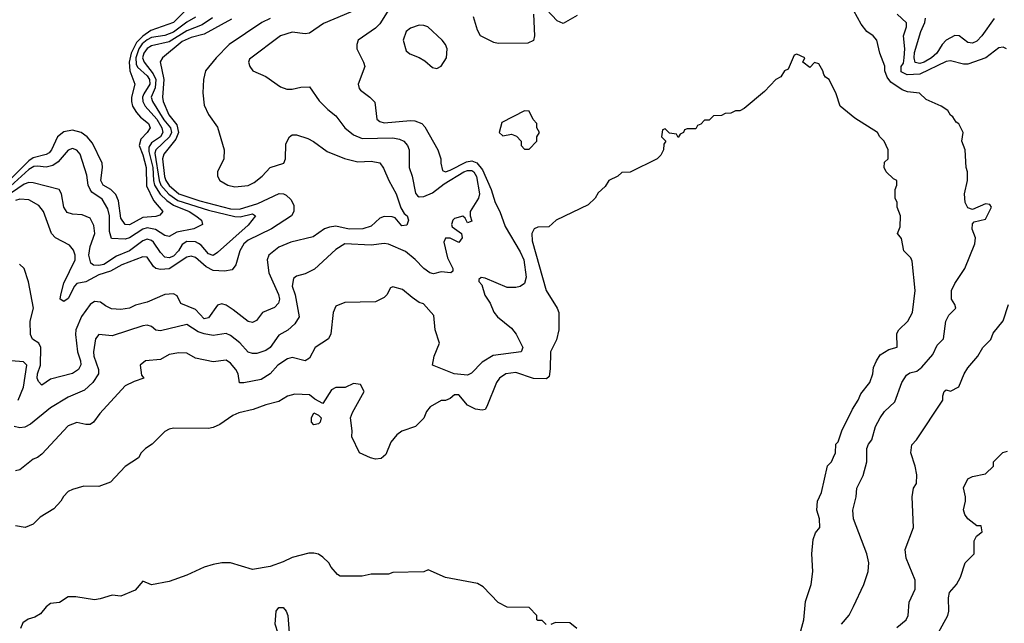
# Model space of a CAD drawing. Header units: inches. Extents: x 2348352 to 2479776, y 460422 to 613655.
# Tile 38 of 256: x 2403209 to 2407696, y 482214 to 484963. Entities that reach past the tile are written whole.
import ezdxf

# ---------------------------------------------------------------- set-up
doc = ezdxf.new("R2010")
doc.units = ezdxf.units.IN
doc.header["$MEASUREMENT"] = 0
doc.layers.add('C4408', color=7, linetype='Continuous')

msp = doc.modelspace()

# ---------------------------------------------------------------- linework, layer by layer
at = {"layer": 'C4408', "color": 4}
for points, elevation in [([(2404018.5, 485061.4), (2403910.3, 484950), (2403806.7, 484913.3), (2403770, 484888.2), (2403741.3, 484858.7), (2403717, 484810), (2403708.4, 484770), (2403710.2, 484730.2), (2403734, 484670), (2403718.7, 484610), (2403718.7, 484590), (2403722.4, 484570), (2403740.5, 484540.5), (2403758.9, 484518.9), (2403796.4, 484490), (2403803, 484470), (2403790.5, 484450), (2403760.4, 484419.6), (2403752.7, 484390), (2403770, 484347.7), (2403785.2, 484290), (2403786.8, 484206.8), (2403819, 484139), (2403861, 484090), (2403847.1, 484072.9), (2403830, 484067.3), (2403770, 484062.4), (2403710, 484028.2), (2403689.5, 484030), (2403670, 484059), (2403658.8, 484138.8), (2403647.2, 484167.2), (2403624.5, 484190), (2403589.6, 484210), (2403578.3, 484230), (2403586.9, 484290), (2403584.7, 484310), (2403541, 484401), (2403516.9, 484430), (2403489.3, 484450), (2403450, 484459.8), (2403410, 484451.9), (2403381.1, 484430), (2403354.3, 484370), (2403342.6, 484357.4), (2403330, 484348.5), (2403270, 484333.5), (2403250, 484320.3), (2403150, 484219.4)], 84), ([(2404763.5, 485016.5), (2404593.7, 484946.3), (2404530, 484902), (2404510, 484899), (2404450, 484906), (2404398, 484890), (2404256.9, 484783.1), (2404251.3, 484770), (2404258, 484750), (2404272, 484730), (2404330, 484704.7), (2404396.9, 484656.9), (2404426.4, 484646.4), (2404450, 484646), (2404490, 484656), (2404530, 484658), (2404573.4, 484593.4), (2404613.4, 484553.4), (2404650, 484526), (2404690.7, 484470), (2404730, 484438), (2404770, 484422.4), (2404910, 484424.9), (2404939.5, 484419.5), (2404958.8, 484410), (2404975.5, 484390), (2404983, 484370), (2404984, 484290), (2404997.3, 484250), (2405012.4, 484172.4), (2405021.4, 484161.4), (2405030, 484157.1), (2405050, 484158), (2405090, 484174), (2405143.8, 484216.2), (2405232.7, 484270), (2405250, 484276.5), (2405270, 484277), (2405278.4, 484270), (2405290.3, 484249.7), (2405304.9, 484170), (2405299.1, 484150), (2405261, 484090), (2405262, 484070), (2405270, 484046), (2405250, 484038), (2405239, 484059), (2405228.4, 484068.4), (2405190, 484057.2), (2405182.8, 484050), (2405176, 484030), (2405179.6, 484019.6), (2405222, 483990), (2405224.7, 483970), (2405210, 483949), (2405170, 483968.7), (2405150, 483968), (2405141, 483950), (2405159.1, 483879.1), (2405182.8, 483830), (2405182, 483818), (2405174, 483810), (2405130, 483815.3), (2405094.8, 483805.2), (2405078, 483810), (2405050, 483829.2), (2405011.2, 483871.2), (2404967.7, 483907.7), (2404890, 483940.9), (2404870, 483943.7), (2404810, 483935.6), (2404690, 483942.7), (2404650, 483917.2), (2404552.5, 483827.5), (2404510, 483805.2), (2404470, 483795.3), (2404456, 483784), (2404450.7, 483750), (2404463.8, 483710), (2404483, 483610), (2404462.4, 483577.6), (2404430.4, 483549.6), (2404390, 483526), (2404350.5, 483470), (2404330, 483457), (2404290, 483442.7), (2404270, 483442.7), (2404250, 483449.3), (2404211.4, 483491.4), (2404170, 483524.5), (2404150, 483533.2), (2404090, 483525.1), (2404050, 483532.4), (2404022.2, 483542.2), (2403970, 483574.5), (2403850, 483546), (2403830, 483549.2), (2403810, 483565.2), (2403790, 483572), (2403770, 483569.4), (2403630, 483523.7), (2403570, 483529), (2403554.8, 483510), (2403546, 483450), (2403546.4, 483430), (2403568, 483370), (2403567.7, 483350), (2403542.8, 483310), (2403504.4, 483275.6), (2403430, 483243.7), (2403350, 483195.1), (2403258.8, 483121.2), (2403232.5, 483107.5), (2403210, 483103.7), (2403184, 483110)], 108), ([(2404890.5, 485009.5), (2404850, 484943.7), (2404830, 484924.5), (2404751.3, 484870), (2404744.7, 484850), (2404744.7, 484830), (2404776, 484770), (2404781, 484750), (2404751, 484670), (2404756, 484650), (2404762.5, 484642.5), (2404804.7, 484610), (2404826.8, 484586.8), (2404836, 484510), (2404850, 484498.8), (2404870, 484494), (2404990, 484504.4), (2405010, 484503), (2405041, 484490), (2405054.9, 484474.9), (2405114, 484370), (2405127.3, 484330), (2405127.3, 484310), (2405136, 484276), (2405150, 484270.8), (2405170, 484277.1), (2405244.4, 484315.6), (2405270, 484319.7), (2405291.6, 484311.6), (2405318.6, 484278.6), (2405357.8, 484190), (2405375.2, 484130), (2405396.5, 484090), (2405421.7, 484021.7), (2405490, 483906), (2405505.5, 483870), (2405517.3, 483790), (2405510, 483762), (2405490, 483748.7), (2405470, 483744), (2405430, 483744), (2405330, 483785.2), (2405311.3, 483788.7), (2405300.7, 483779.3), (2405300.7, 483770), (2405314.9, 483754.9), (2405328.9, 483708.9), (2405352.3, 483672.3), (2405370, 483631.3), (2405386, 483610), (2405450, 483558), (2405470.6, 483530.6), (2405501, 483470), (2405494, 483450), (2405366, 483434), (2405316.4, 483403.6), (2405267.5, 483352.5), (2405250, 483343.7), (2405188.7, 483350), (2405090, 483389), (2405097.2, 483430), (2405122, 483490), (2405102, 483550), (2405096.4, 483616.4), (2405048.4, 483668.4), (2405030, 483675.3), (2404997.5, 483697.5), (2404953.6, 483733.6), (2404910, 483746), (2404898, 483742), (2404882, 483710), (2404870, 483698), (2404830, 483678), (2404690, 483675.3), (2404650, 483658), (2404638, 483630), (2404627.1, 483532.9), (2404616, 483510), (2404556, 483470), (2404530, 483422), (2404510, 483409), (2404450, 483424), (2404430, 483419), (2404386, 483390), (2404350.4, 483349.6), (2404310, 483323.7), (2404230, 483309), (2404210, 483309.3), (2404204, 483350), (2404194, 483370), (2404170, 483399), (2404150, 483413.2), (2404090, 483405.2), (2404010, 483422), (2403970, 483443.7), (2403934.4, 483445.6), (2403890, 483439), (2403850, 483415.3), (2403782, 483410), (2403758, 483390), (2403763.6, 483343.6), (2403774, 483330), (2403730, 483315.3), (2403690, 483295.3), (2403574.8, 483170), (2403544.7, 483130), (2403530, 483119), (2403510, 483119), (2403470, 483129), (2403430, 483114), (2403310, 482984), (2403290, 482969), (2403270, 482961.2), (2403210, 482912.7), (2403190, 482909)], 112), ([(2405750, 484982), (2405685.6, 484945.6), (2405657.5, 484957.5), (2405610, 485009)], 112), ([(2406954, 482210), (2406989, 482251), (2407008.7, 482290), (2407055.3, 482390), (2407075.3, 482450), (2407079, 482490), (2407069, 482530), (2407009, 482690), (2407005.2, 482730), (2407021.2, 482790), (2407024, 482830), (2407052.9, 482887.1), (2407069, 482950), (2407069.4, 483010.6), (2407077.2, 483030), (2407092.7, 483050), (2407109.2, 483110), (2407129.2, 483150), (2407150, 483178), (2407197, 483223), (2407229.2, 483310), (2407250, 483344.7), (2407265.4, 483354.6), (2407297, 483363), (2407320.1, 483379.9), (2407370, 483438), (2407390, 483481), (2407419, 483510), (2407429, 483590), (2407442.7, 483617.3), (2407474, 483650), (2407470, 483666), (2407455.3, 483690), (2407455.3, 483730), (2407470, 483762), (2407515.3, 483830), (2407562, 483942), (2407564, 483970), (2407549.4, 484009.4), (2407550, 484034), (2407558, 484042), (2407610, 484054), (2407637.2, 484110), (2407630, 484122), (2407610, 484125.2), (2407550, 484098), (2407530, 484106), (2407518, 484130), (2407514, 484170), (2407528, 484230), (2407528, 484270), (2407522, 484290), (2407518, 484370), (2407502, 484410), (2407508, 484450), (2407488.4, 484488.4), (2407476.4, 484496.4), (2407460.4, 484520.4), (2407450, 484528), (2407438, 484550), (2407408, 484570), (2407339, 484599), (2407309.1, 484629.1), (2407254.8, 484634.8), (2407230, 484644), (2407178.9, 484678.9), (2407161.5, 484701.4), (2407151.8, 484730), (2407151.8, 484751.8), (2407129, 484810), (2407115.3, 484870), (2407098, 484890), (2407068.7, 484910), (2407043.2, 484943.2), (2406993.6, 485033.6)], 112), ([(2404087.8, 484972.2), (2404041, 484939), (2403970, 484911.8), (2403890, 484862.9), (2403810, 484844), (2403790, 484832.2), (2403774.9, 484810), (2403769.3, 484790), (2403776.5, 484770), (2403817.3, 484717.3), (2403828.8, 484690), (2403826.6, 484653.4), (2403808.2, 484610), (2403813.6, 484590), (2403866.4, 484506.4), (2403896.3, 484470), (2403900.9, 484450), (2403891, 484429), (2403829.5, 484370.5), (2403825.3, 484354.7), (2403843.9, 484230), (2403852.6, 484210), (2403888.2, 484168.2), (2403930, 484140.1), (2404070, 484096.3), (2404190, 484066.5), (2404214, 484066), (2404270, 484079.1), (2404282.8, 484070), (2404250, 484026.6), (2404110, 483902.7), (2404090, 483889.6), (2404070, 483896.2), (2404036.5, 483936.5), (2404024.5, 483944.5), (2404010, 483951), (2403970, 483952.4), (2403950, 483939.5), (2403932.9, 483910), (2403910, 483886.2), (2403890, 483879.1), (2403870, 483882), (2403850, 483902.9), (2403818.4, 483950), (2403810, 483957.6), (2403790, 483963.6), (2403770, 483956.3), (2403710, 483909.7), (2403650, 483886), (2403591.7, 483848.3), (2403570, 483843.5), (2403545.3, 483845.3), (2403533.6, 483853.6), (2403524.7, 483890), (2403529.6, 483930), (2403551.1, 483990), (2403546.3, 484026.3), (2403530, 484059), (2403494, 484074), (2403450, 484077), (2403425.6, 484085.6), (2403409.6, 484109.6), (2403399, 484170), (2403389.3, 484189.3), (2403270, 484220.7), (2403250, 484221.6), (2403230, 484214), (2403107.5, 484132.5)], 92), ([(2404010, 484974.3), (2403970, 484952.1), (2403910, 484906.2), (2403870, 484890.8), (2403810, 484881.8), (2403790, 484871.4), (2403766.9, 484853.1), (2403752.2, 484830), (2403738.1, 484790), (2403740.4, 484760.4), (2403746.4, 484746.4), (2403790, 484706.7), (2403800.9, 484690), (2403802.5, 484670), (2403774, 484626), (2403768.1, 484610), (2403770.2, 484590), (2403781.5, 484570), (2403833.2, 484510), (2403856.9, 484470), (2403860.9, 484450), (2403850.2, 484430), (2403810, 484402.2), (2403797.1, 484382.9), (2403796.9, 484363.1), (2403815.5, 484290), (2403818.1, 484230), (2403823.8, 484210), (2403848.9, 484168.9), (2403879.1, 484139.1), (2403910, 484118), (2403980.7, 484090), (2404011, 484070), (2404038, 484050), (2404042, 484030), (2404002, 484010), (2403924.4, 483995.6), (2403890, 483975.1), (2403870, 483979.5), (2403828.1, 484008.1), (2403790, 484014.8), (2403770, 484009.8), (2403710, 483969.7), (2403690, 483963.6), (2403626.6, 483966.6), (2403618.4, 483998.4), (2403617.7, 484070), (2403610, 484101.2), (2403585.3, 484145.3), (2403538, 484178), (2403529.6, 484189.6), (2403520.7, 484210), (2403514.5, 484254.5), (2403484, 484350), (2403470, 484368.7), (2403450, 484377.2), (2403430, 484369), (2403383.6, 484316.4), (2403360.3, 484299.7), (2403330, 484291.3), (2403290, 484296.4), (2403273.9, 484293.9), (2403250, 484280.9), (2403150.9, 484189.1)], 88), ([(2404173.9, 484966.1), (2404050, 484897.6), (2403990, 484881.8), (2403950, 484863.5), (2403859.1, 484790), (2403848.6, 484771.4), (2403865.2, 484690), (2403859.5, 484610), (2403863.1, 484590), (2403889.2, 484530), (2403924.5, 484484.5), (2403933.2, 484450), (2403920.9, 484419.1), (2403865.7, 484350), (2403860.2, 484330), (2403868.3, 484248.3), (2403874.7, 484230), (2403890, 484207.9), (2403934.9, 484170), (2404030, 484138), (2404170, 484101.3), (2404210, 484100.5), (2404293.4, 484126.6), (2404391.8, 484171.8), (2404410.4, 484170.4), (2404424, 484164), (2404444, 484144), (2404458, 484118), (2404458, 484090), (2404447.3, 484070), (2404356.3, 484010), (2404250, 483959.1), (2404230, 483942.4), (2404211.6, 483910), (2404194, 483846), (2404176.7, 483823.3), (2404142, 483818), (2404090, 483821.1), (2404058.2, 483838.2), (2404010, 483879.6), (2403990, 483885.6), (2403970, 483881.3), (2403890, 483828.2), (2403850, 483825.1), (2403829.7, 483829.7), (2403818.3, 483838.3), (2403790, 483882), (2403770, 483883.6), (2403674.1, 483845.9), (2403622.2, 483817.8), (2403570, 483800.8), (2403510, 483768.7), (2403470, 483762), (2403459.3, 483750), (2403430, 483692.7), (2403410, 483679.3), (2403394, 483690), (2403396.2, 483710), (2403410, 483762.8), (2403462, 483870), (2403462, 483890), (2403453.9, 483913.9), (2403436.1, 483936.1), (2403372.3, 483970), (2403353.3, 483990), (2403317.6, 484090), (2403296.9, 484116.9), (2403250, 484142.4), (2403210, 484145.4), (2403190, 484140.4)], 96), ([(2404350, 484968.2), (2404313, 484950), (2404163, 484850), (2404104, 484790), (2404056, 484730), (2404047.3, 484690), (2404042.8, 484630), (2404050, 484574), (2404070, 484532), (2404110, 484474), (2404141, 484370), (2404138.8, 484330), (2404111, 484270), (2404111, 484250), (2404121, 484230), (2404158, 484210), (2404190, 484202.4), (2404250, 484208.4), (2404277.7, 484222.3), (2404313.2, 484250), (2404349.6, 484290.4), (2404412, 484310), (2404419.5, 484330), (2404422, 484398), (2404438, 484430), (2404450, 484438), (2404470, 484438), (2404521.4, 484421.4), (2404547.7, 484407.7), (2404610, 484362.8), (2404689, 484331), (2404750, 484316.3), (2404810, 484318.8), (2404850, 484311.3), (2404867.5, 484287.5), (2404890.7, 484230), (2404924.9, 484170), (2404945.5, 484105.5), (2404960.5, 484080.5), (2404974, 484070), (2404980.7, 484050), (2404972.4, 484027.6), (2404950, 484024), (2404920.2, 484060.2), (2404906, 484066), (2404870, 484066.6), (2404850, 484059.3), (2404810, 484022), (2404772, 484010), (2404710.3, 484009.7), (2404650, 484022), (2404621.2, 484018.8), (2404597.3, 484010), (2404546.3, 483973.7), (2404444.7, 483950), (2404390, 483927.3), (2404344.9, 483890), (2404336.3, 483870), (2404344.9, 483810), (2404388.2, 483711.8), (2404392.4, 483690), (2404388.2, 483671.8), (2404370, 483652.7), (2404316, 483630), (2404287.5, 483592.5), (2404270, 483584), (2404250, 483589.3), (2404182, 483642), (2404150, 483662.9), (2404130, 483669.5), (2404110, 483662.7), (2404070, 483606), (2404050, 483601.2), (2404010, 483642.9), (2403944, 483670), (2403926, 483706), (2403910, 483715.1), (2403870, 483711.8), (2403790, 483676.2), (2403737.3, 483662.7), (2403710, 483649.3), (2403670, 483642.7), (2403626.8, 483646.8), (2403599.3, 483659.3), (2403576.5, 483676.5), (2403550, 483679.3), (2403530, 483666.6), (2403490, 483612), (2403465.2, 483550), (2403462.7, 483530), (2403471.8, 483450), (2403486.7, 483410), (2403488.2, 483391.8), (2403477.1, 483370), (2403450, 483351.8), (2403350, 483326), (2403310, 483299), (2403294.8, 483314.8), (2403288.2, 483330), (2403289.7, 483350), (2403304.4, 483390), (2403305.6, 483470), (2403296, 483490), (2403268, 483508), (2403258.7, 483530), (2403256.9, 483590), (2403272.3, 483650), (2403249.4, 483769.4), (2403229.3, 483829.3), (2403208.7, 483850)], 104), ([(2405551, 484989), (2405554.8, 484890), (2405550, 484868.7), (2405524, 484856), (2405390, 484854), (2405370, 484859), (2405309, 484890), (2405294.8, 484914.8), (2405276.6, 484976.6)], 112), ([(2407706, 484830), (2407690, 484838), (2407670, 484835.3), (2407611, 484789), (2407530, 484761.2), (2407510, 484761.2), (2407450, 484776), (2407430, 484772), (2407310, 484715.4), (2407252.7, 484712.7), (2407225.6, 484725.6), (2407226, 484750), (2407235.5, 484764.5), (2407239.8, 484790), (2407241.7, 484830), (2407235.6, 484890), (2407249.3, 484930), (2407249.2, 484949.2), (2407207.7, 484987.7)], 108), ([(2407650, 484969.3), (2407592.7, 484890), (2407570, 484865.6), (2407550, 484856.9), (2407530, 484859.6), (2407490, 484889.6), (2407470, 484891.6), (2407430, 484869.6), (2407412, 484850), (2407388.5, 484810), (2407364.4, 484790), (2407329.7, 484769.7), (2407310, 484763.9), (2407290, 484768), (2407285.1, 484790), (2407286.8, 484813.2), (2407314.7, 484910), (2407333.3, 484950), (2407336.2, 484970)], 104), ([(2406755.3, 482130), (2406782, 482230), (2406790, 482314), (2406815.1, 482390), (2406822.7, 482450), (2406818, 482530), (2406824.5, 482595.5), (2406834.6, 482625.4), (2406855.3, 482650), (2406854, 482690), (2406842, 482730), (2406843.7, 482770), (2406862, 482810), (2406889.4, 482930.6), (2406908, 482950), (2406918, 482970), (2406926, 482990), (2406928, 483030), (2406939, 483041), (2406956, 483090), (2407003.7, 483190), (2407029.3, 483230), (2407041.2, 483258.8), (2407082.7, 483310), (2407096, 483350), (2407100.2, 483379.8), (2407113.2, 483410), (2407130, 483436), (2407170, 483461), (2407208, 483472), (2407205.6, 483534.4), (2407215.3, 483550), (2407255.3, 483590), (2407277.2, 483630), (2407289, 483730), (2407276.4, 483863.6), (2407270, 483878), (2407238, 483910), (2407227.3, 483967.3), (2407208.9, 483988.9), (2407220.4, 484019.6), (2407222, 484070), (2407208, 484110), (2407208, 484130), (2407198, 484150), (2407198, 484190), (2407206, 484210), (2407206, 484230), (2407190, 484238), (2407158, 484270), (2407148.7, 484290), (2407150, 484314), (2407166, 484330), (2407166, 484370), (2407148, 484410), (2407129.1, 484429.1), (2407118, 484450), (2407014.6, 484514.6), (2406948, 484570), (2406930, 484626), (2406898, 484690), (2406881.2, 484701.2), (2406872.9, 484712.9), (2406868.7, 484730), (2406850, 484762), (2406830, 484768), (2406810, 484746), (2406778, 484770), (2406786, 484790), (2406750, 484806), (2406738, 484802), (2406710, 484738), (2406694, 484730), (2406676.9, 484703.1), (2406654, 484690), (2406603.6, 484636.4), (2406510, 484558), (2406490, 484548.7), (2406470, 484548), (2406450, 484538), (2406423.6, 484536.4), (2406407.3, 484527.3), (2406370, 484526), (2406350, 484506), (2406330, 484506), (2406312.7, 484487.3), (2406298, 484482), (2406290, 484466), (2406250, 484466), (2406238, 484462), (2406234, 484450), (2406218, 484442), (2406210, 484426), (2406202, 484442), (2406170, 484446), (2406150, 484466), (2406138, 484462), (2406134, 484430), (2406154, 484410), (2406143.6, 484396.4), (2406142, 484370), (2406130, 484346), (2406114, 484330), (2405991.1, 484268.9), (2405952.7, 484267.3), (2405934, 484250), (2405894, 484230), (2405876.9, 484203.1), (2405845.4, 484174.6), (2405832, 484150), (2405799.8, 484120.2), (2405654, 484050), (2405619.6, 484020.4), (2405570, 484018), (2405554, 484010), (2405542, 483990), (2405544.7, 483955.3), (2405608.4, 483730), (2405658, 483650), (2405666, 483630), (2405666, 483550), (2405654.4, 483505.6), (2405627.3, 483450), (2405626.8, 483373.2), (2405622, 483338), (2405610, 483328), (2405551, 483329), (2405470, 483356), (2405424.7, 483350), (2405396, 483330), (2405381, 483310), (2405338, 483202), (2405330, 483188), (2405316, 483184), (2405286, 483190), (2405250, 483208), (2405210, 483255.3), (2405190, 483255.3), (2405170, 483238), (2405150, 483228), (2405130, 483228), (2405079.6, 483200.4), (2405062, 483178), (2405050, 483148), (2405012, 483110), (2404950, 483088.7), (2404927.1, 483072.9), (2404900.7, 483039.3), (2404877.6, 482982.4), (2404856.1, 482963.9), (2404830, 482962), (2404807.5, 482967.5), (2404758, 482990), (2404723.1, 483063.1), (2404724, 483090), (2404716, 483150), (2404725.2, 483174.8), (2404778, 483270), (2404762, 483302), (2404730, 483306), (2404691.6, 483288.4), (2404650, 483288), (2404630, 483278), (2404590, 483215.3), (2404554.6, 483234.6), (2404530, 483254), (2404462, 483258), (2404430, 483248.7), (2404390, 483224), (2404330, 483209), (2404272.8, 483187.2), (2404207.3, 483172.7), (2404179.8, 483160.2), (2404121.1, 483118.9), (2404090, 483105.2), (2404070, 483101.2), (2403910, 483102), (2403890, 483098), (2403870, 483088), (2403812, 483030), (2403782, 483010), (2403762, 482990), (2403750, 482968), (2403690, 482928.7), (2403623.5, 482856.5), (2403570, 482837.2), (2403502, 482838), (2403450, 482824), (2403430, 482814), (2403408, 482792), (2403396, 482770), (2403365.2, 482734.8), (2403303, 482697), (2403270, 482665.2), (2403234, 482650), (2403190, 482657.2)], 116), ([(2407205.6, 482194.4), (2407248, 482230), (2407258, 482250), (2407262, 482310), (2407288.7, 482370), (2407289, 482410), (2407249, 482510), (2407244, 482550), (2407282, 482650), (2407275.3, 482790), (2407282, 482830), (2407295.3, 482850), (2407297.2, 482890), (2407289.3, 482930), (2407269.2, 482990), (2407273.6, 483026.4), (2407295.3, 483050), (2407415.3, 483230), (2407415.3, 483250), (2407422, 483270), (2407430, 483278), (2407450, 483272), (2407488.7, 483291.3), (2407513.2, 483350), (2407530, 483378), (2407575.3, 483430), (2407598, 483470), (2407633.6, 483506.4), (2407644.7, 483535.3), (2407690, 483592), (2407714.6, 483665.4)], 108), ([(2403201.3, 483230), (2403226.3, 483290), (2403241.2, 483390), (2403225.6, 483405.6), (2403170, 483409.2)], 108), ([(2407370, 482124.7), (2407439, 482250), (2407442.7, 482270), (2407441.2, 482330), (2407446.3, 482353.7), (2407478, 482390), (2407496.4, 482423.6), (2407518, 482490), (2407558, 482530), (2407558, 482590), (2407569.2, 482610.8), (2407594, 482630), (2407590, 482658), (2407570, 482658), (2407529.6, 482689.6), (2407516, 482710), (2407509, 482731), (2407519, 482770), (2407519, 482790), (2407508.9, 482831.1), (2407530, 482872), (2407550, 482882), (2407610, 482894), (2407646, 482930), (2407646, 482950), (2407688.4, 482991.6), (2407710, 482998)], 104), ([(2405608.4, 482208.4), (2405590, 482226), (2405570, 482226), (2405566, 482230), (2405566, 482250), (2405530, 482286), (2405430, 482288), (2405389.1, 482309.1), (2405320.4, 482380.4), (2405294.6, 482394.6), (2405150, 482422), (2405070, 482458), (2405050, 482448), (2404910, 482446), (2404890, 482438), (2404810, 482438), (2404770, 482428.7), (2404668.9, 482428.9), (2404656.4, 482436.4), (2404629, 482469), (2404618, 482490), (2404590, 482515.3), (2404570, 482528.7), (2404550, 482534), (2404526.4, 482533.6), (2404450, 482514), (2404410, 482494), (2404350, 482473.2), (2404270, 482459), (2404168.9, 482488.9), (2404130, 482489), (2404090, 482481.2), (2404050, 482469), (2403970, 482433.2), (2403890, 482404), (2403809, 482389), (2403770, 482406), (2403735.3, 482364.7), (2403670, 482338), (2403630, 482342), (2403575.3, 482324.7), (2403550, 482321.2), (2403465.4, 482334.6), (2403430, 482334), (2403390, 482309.2), (2403350, 482304), (2403330, 482288.7), (2403303.5, 482256.5), (2403278, 482242), (2403247.1, 482232.9), (2403223.5, 482216.5), (2403212, 482190)], 124), ([(2405748, 482190), (2405716.4, 482216.4), (2405650, 482218), (2405630, 482208)], 124)]:
    msp.add_lwpolyline(points, dxfattribs=dict(at, elevation=elevation))
for points, elevation in [([(2405030, 484938), (2404990, 484924), (2404970.7, 484909.3), (2404956, 484870), (2404970, 484822), (2404987.1, 484807.1), (2405030, 484790.8), (2405055.5, 484775.5), (2405090, 484746), (2405110, 484741), (2405130, 484752), (2405154, 484790), (2405157.2, 484830), (2405149, 484850), (2405134, 484870), (2405068.7, 484930), (2405050, 484937)], 116), ([(2405510, 484548), (2405405.4, 484494.6), (2405394, 484450), (2405410, 484434), (2405450, 484442), (2405472.7, 484432.7), (2405494, 484410), (2405494, 484390), (2405510, 484374), (2405530, 484374), (2405566, 484410), (2405566, 484430), (2405578, 484450), (2405566, 484470), (2405566, 484490), (2405548.4, 484508.4), (2405530, 484546)], 116), ([(2404550, 483118), (2404538, 483130), (2404538, 483150), (2404550, 483172), (2404570, 483162), (2404582, 483150), (2404578, 483130), (2404570, 483122)], 116), ([(2404410, 482148), (2404387.3, 482167.3), (2404373.2, 482210), (2404377.2, 482270), (2404390, 482286), (2404410, 482286), (2404422.8, 482270), (2404430.5, 482250), (2404437.3, 482170), (2404430, 482155.3)], 124)]:
    msp.add_lwpolyline(points, close=True, dxfattribs=dict(at, elevation=elevation))

doc.saveas('drawing.dxf')
